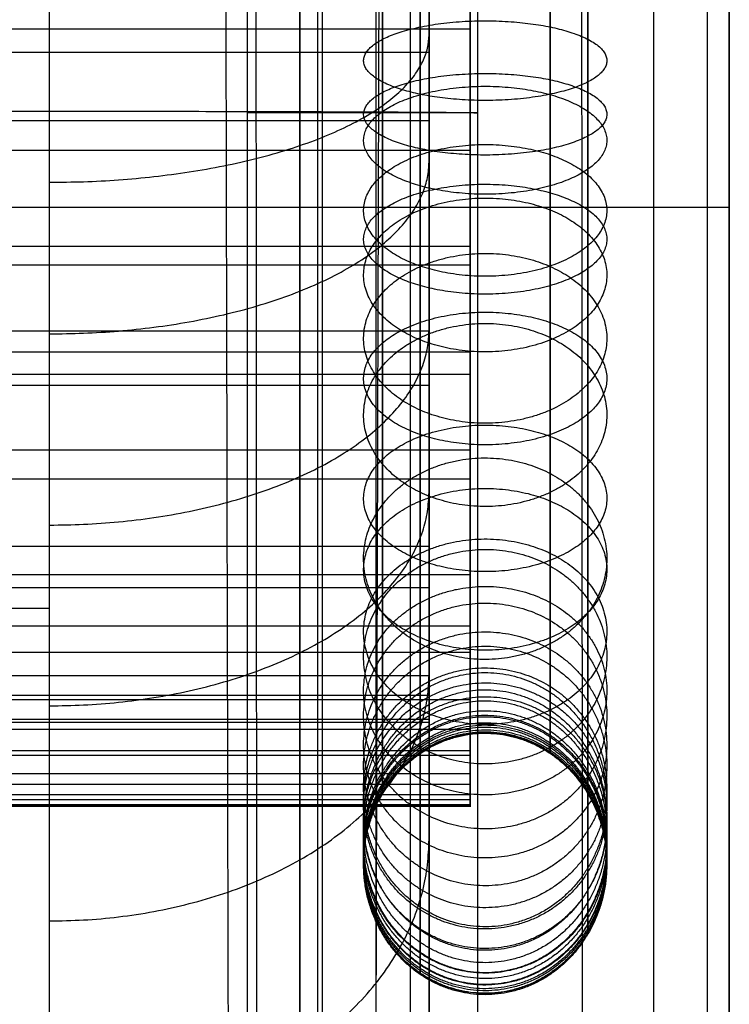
# Model space of a CAD drawing. Header units: millimetres. Extents: x -2235 to -985, y -1831 to -1204.
# Tile 46 of 56: x -1003 to -985, y -1316 to -1290. Entities that reach past the tile are written whole.
import ezdxf

# ---------------------------------------------------------------- set-up
doc = ezdxf.new("R2010")
doc.units = ezdxf.units.MM
for name, color, linetype, true_color in [('Calque 05', 7, 'Continuous', 0xb87b24), ('Calque 06', 7, 'Continuous', 0xffe4b0), ('Calque 07', 7, 'Continuous', 0xfafafa), ('Calque 08', 7, 'Continuous', 0x985001)]:
    doc.layers.add(name, color=color, linetype=linetype, true_color=true_color)

msp = doc.modelspace()

# ---------------------------------------------------------------- linework, layer by layer
at = {"layer": 'Calque 05'}
for p, q in [((-992.595, -1264.352, 1210.686), (-992.595, -1340.275, 1210.686)), ((-992.595, -1290.548, 1385.029), (-2227.844, -1290.548, 1385.029)), ((-991.317, -1292.138, 977.882), (-991.317, -1292.138, 898.123)), ((-992.595, -1292.347, 1284.299), (-2227.844, -1292.347, 1284.299)), ((-992.595, -1297.889, 1380.906), (-2227.844, -1297.889, 1380.906)), ((-992.595, -1299.318, 1289.073), (-2227.844, -1299.318, 1289.073)), ((-992.595, -1303.566, 1375.735), (-2227.844, -1303.566, 1375.735)), ((-992.595, -1304.649, 1295.254), (-2227.844, -1304.649, 1295.254)), ((-992.595, -1306.965, 1369.985), (-2227.844, -1306.965, 1369.985)), ((-992.595, -1307.491, 1299.911), (-2227.844, -1307.491, 1299.911)), ((-992.595, -1308.12, 1354.918), (-2227.844, -1308.12, 1354.918)), ((-992.595, -1308.196, 1312.732), (-2227.844, -1308.196, 1312.732))]:
    msp.add_line(p, q, dxfattribs=at)
for points, knots in [([(-1002.595, -1361.452, 1017.927), (-1002.595, -1357.783, 1092.328), (-1002.595, -1355.995, 1121.531), (-1002.595, -1354.091, 1151.704), (-1002.595, -1352.058, 1183.911), (-1002.595, -1349.893, 1217.223), (-1002.595, -1348.084, 1243.759), (-1002.595, -1346.276, 1270.296), (-1002.595, -1344.825, 1290.055), (-1002.595, -1342.477, 1313.087), (-1002.595, -1340.13, 1336.118), (-1002.595, -1336.885, 1362.42), (-1002.595, -1330.212, 1379.506), (-1002.595, -1323.539, 1396.592), (-1002.595, -1313.437, 1404.461), (-1002.595, -1305.195, 1409.677), (-1002.595, -1296.952, 1414.893), (-1002.595, -1290.568, 1417.457), (-1002.595, -1284.296, 1418.646), (-1002.595, -1278.024, 1419.836), (-1002.595, -1271.865, 1419.652), (-1002.595, -1264.076, 1419.549), (-1002.595, -1256.286, 1419.447), (-1002.595, -1246.866, 1419.426), (-1002.595, -1239.302, 1419.151), (-1002.595, -1231.737, 1418.876), (-1002.595, -1226.029, 1418.348), (-1002.595, -1220.898, 1416.345), (-1002.595, -1215.768, 1414.342), (-1002.595, -1211.216, 1410.865), (-1002.595, -1208.94, 1408.002), (-1002.595, -1206.664, 1405.14), (-1002.595, -1206.664, 1402.893), (-1002.595, -1206.71, 1397.526), (-1002.595, -1206.723, 1396.024), (-1002.595, -1206.74, 1394.278), (-1002.595, -1206.786, 1384.169)], [3.095105, 3.095105, 3.095105, 3.095105, 48.97555, 48.97555, 48.97555, 97.951101, 97.951101, 97.951101, 146.926651, 146.926651, 146.926651, 195.902201, 195.902201, 195.902201, 244.877751, 244.877751, 244.877751, 293.853302, 293.853302, 293.853302, 342.828852, 342.828852, 342.828852, 391.804402, 391.804402, 391.804402, 440.779952, 440.779952, 440.779952, 489.755503, 489.755503, 489.755503, 538.731053, 538.731053, 538.731053, 552.437561, 552.437561, 552.437561, 552.437561]), ([(-992.595, -1352.156, 1003.308), (-992.595, -1351.113, 1024.622), (-992.595, -1348.982, 1067.769), (-992.595, -1345.858, 1124.043), (-992.595, -1342.771, 1172.123), (-992.595, -1340.397, 1209.109), (-992.595, -1338.079, 1243.676), (-992.595, -1336.282, 1269.577), (-992.595, -1334.691, 1289.212), (-992.595, -1333.464, 1302.817), (-992.595, -1332.085, 1316.634), (-992.595, -1330.518, 1330.582), (-992.595, -1328.6, 1344.41), (-992.595, -1326.605, 1355.508), (-992.595, -1324.653, 1363.95), (-992.595, -1323.139, 1369.458), (-992.595, -1321.455, 1374.557), (-992.595, -1319.236, 1380.007), (-992.595, -1316.043, 1385.96), (-992.595, -1311.759, 1391.623), (-992.595, -1307.031, 1396.188), (-992.595, -1302.443, 1399.607), (-992.595, -1297.882, 1402.486), (-992.595, -1293.865, 1404.755), (-992.595, -1290.1, 1406.519), (-992.595, -1286.823, 1407.751), (-992.595, -1283.636, 1408.619), (-992.595, -1279.36, 1409.383), (-992.595, -1274.638, 1409.632), (-992.595, -1269.542, 1409.628), (-992.595, -1265.049, 1409.559), (-992.595, -1260.307, 1409.503), (-992.595, -1253.57, 1409.44), (-992.595, -1246.979, 1409.363), (-992.595, -1240.535, 1409.199), (-992.595, -1236.367, 1409.031), (-992.595, -1232.593, 1408.759), (-992.595, -1229.54, 1408.377), (-992.595, -1227.238, 1407.898), (-992.595, -1225.679, 1407.448), (-992.595, -1224.556, 1407.051), (-992.595, -1223.486, 1406.595), (-992.595, -1222.125, 1405.928), (-992.595, -1220.584, 1405.023), (-992.595, -1218.91, 1403.833), (-992.595, -1217.857, 1402.929), (-992.595, -1217.272, 1402.345), (-992.595, -1217.087, 1402.149), (-992.595, -1216.907, 1401.949), (-992.595, -1216.778, 1401.793), (-992.595, -1216.701, 1401.692), (-992.595, -1216.676, 1401.655), (-992.595, -1216.577, 1401.543), (-992.595, -1216.869, 1401.478), (-992.595, -1216.651, 1401.018), (-992.595, -1216.765, 1400.641), (-992.595, -1216.672, 1400.099), (-992.595, -1216.717, 1399.619), (-992.595, -1216.688, 1398.935), (-992.595, -1216.712, 1398.275), (-992.595, -1216.71, 1397.601), (-992.595, -1216.723, 1396.361), (-992.595, -1216.732, 1394.834), (-992.595, -1216.744, 1393.022), (-992.595, -1216.751, 1391.662), (-992.595, -1216.758, 1390.303), (-992.595, -1216.764, 1388.944), (-992.595, -1216.771, 1387.584), (-992.595, -1216.776, 1386.431), (-992.595, -1216.78, 1385.731), (-992.595, -1216.781, 1385.484)], [1.55793, 1.55793, 1.55793, 1.55793, 65.578378, 131.156756, 170.636368, 210.115981, 242.343054, 274.570126, 288.00486, 301.439594, 315.55105, 329.662505, 343.544123, 357.425742, 363.479794, 369.533845, 374.557936, 379.582027, 387.177371, 394.772715, 400.808875, 406.845035, 411.914715, 416.984395, 420.68078, 424.377166, 427.478486, 430.579807, 437.393189, 441.633605, 445.874022, 450.869508, 455.864995, 466.083635, 470.643146, 475.202656, 478.598067, 481.993477, 484.426993, 485.643751, 486.860509, 487.997049, 489.13359, 491.406671, 493.349897, 495.293123, 495.561969, 495.830814, 496.09966, 496.368505, 496.440856, 496.477031, 496.513206, 496.794782, 497.106553, 497.608848, 498.111143, 498.613438, 499.115733, 500.120323, 500.622618, 501.124914, 503.843599, 505.202941, 506.562283, 507.921626, 509.280968, 510.640311, 511.999653, 512.740839, 512.740839, 512.740839, 512.740839]), ([(-992.595, -1216.781, 1385.484), (-992.595, -1232.648, 1387.1), (-992.595, -1278.615, 1388.177), (-992.595, -1283.966, 1387.56), (-992.595, -1290.258, 1385.39), (-992.595, -1298.286, 1381.051), (-992.595, -1303.927, 1375.844), (-992.595, -1307.399, 1369.985), (-992.595, -1308.267, 1364.127), (-992.595, -1308.252, 1303.016), (-992.595, -1307.9, 1300.204), (-992.595, -1305.088, 1295.634), (-992.595, -1299.64, 1288.78), (-992.595, -1292.259, 1283.684), (-992.595, -1285.405, 1282.278), (-992.595, -1268.884, 1282.102), (-992.595, -1266.424, 1282.102), (-992.595, -1263.963, 1281.047), (-992.595, -1263.288, 1277.161), (-992.595, -1264.561, 1217.144), (-992.595, -1265.834, 1001.931)], [-943.795666, -943.795666, -943.795666, -943.795666, -899.07462, -846.187878, -793.301135, -740.414393, -687.527651, -634.640908, -581.754166, -528.867424, -475.980681, -423.093939, -370.207197, -317.320454, -264.433712, -211.546969, -158.660227, -105.773485, -52.886742, -6.110881, -6.110881, -6.110881, -6.110881]), ([(-993.861, -1267.277, 1001.458), (-993.877, -1273.153, 1001.458), (-993.893, -1279.029, 1001.458), (-993.909, -1284.905, 1001.458), (-993.944, -1297.561, 1001.458), (-993.98, -1310.218, 1001.458), (-994.016, -1322.874, 1001.458), (-994.044, -1332.564, 1001.458), (-994.071, -1342.255, 1001.458), (-994.099, -1351.945, 1001.458)], [68.502992, 68.502992, 68.502992, 68.502992, 86.130901, 86.130901, 86.130901, 124.100536, 124.100536, 124.100536, 153.171399, 153.171399, 153.171399, 153.171399]), ([(-997.419, -1542.837, 891.029), (-997.417, -1531.536, 891.029), (-997.415, -1520.235, 891.029), (-997.414, -1508.935, 891.029), (-997.407, -1467.477, 891.029), (-997.4, -1426.019, 891.029), (-997.393, -1384.56, 891.029), (-997.39, -1363.826, 891.029), (-997.387, -1343.092, 891.029), (-997.383, -1322.357, 891.029), (-997.381, -1312.284, 891.029), (-997.38, -1302.211, 891.029), (-997.378, -1292.138, 891.029), (-997.377, -1287.387, 891.029), (-997.377, -1282.636, 891.029), (-997.376, -1277.884, 891.029)], [-221.547491, -221.547491, -221.547491, -221.547491, -194.990008, -194.990008, -194.990008, -97.559103, -97.559103, -97.559103, -48.831036, -48.831036, -48.831036, -25.158368, -25.158368, -25.158368, -13.992431, -13.992431, -13.992431, -13.992431]), ([(-993.092, -1277.884, 893.106), (-993.092, -1282.636, 893.106), (-993.092, -1287.387, 893.106), (-993.092, -1292.138, 893.107), (-993.093, -1302.211, 893.107), (-993.093, -1312.284, 893.108), (-993.094, -1322.357, 893.108), (-993.095, -1343.092, 893.109), (-993.096, -1363.826, 893.111), (-993.097, -1384.56, 893.112), (-993.098, -1426.019, 893.114), (-993.101, -1467.477, 893.116), (-993.103, -1508.935, 893.119), (-993.103, -1520.235, 893.119), (-993.104, -1531.536, 893.12), (-993.104, -1542.837, 893.121)], [13.992431, 13.992431, 13.992431, 13.992431, 25.158368, 25.158368, 25.158368, 48.831036, 48.831036, 48.831036, 97.559103, 97.559103, 97.559103, 194.990008, 194.990008, 194.990008, 221.547519, 221.547519, 221.547519, 221.547519]), ([(-991.317, -1277.884, 898.12), (-991.317, -1282.636, 898.121), (-991.317, -1287.387, 898.122), (-991.317, -1292.138, 898.123), (-991.317, -1302.211, 898.125), (-991.317, -1312.284, 898.127), (-991.317, -1322.357, 898.129), (-991.317, -1343.092, 898.133), (-991.317, -1363.826, 898.137), (-991.317, -1384.56, 898.141), (-991.317, -1426.019, 898.149), (-991.317, -1467.477, 898.157), (-991.317, -1508.935, 898.165), (-991.317, -1520.235, 898.167), (-991.317, -1531.536, 898.169), (-991.317, -1542.837, 898.171)], [13.992431, 13.992431, 13.992431, 13.992431, 25.158368, 25.158368, 25.158368, 48.831036, 48.831036, 48.831036, 97.559103, 97.559103, 97.559103, 194.990008, 194.990008, 194.990008, 221.547532, 221.547532, 221.547532, 221.547532]), ([(-991.317, -1277.884, 977.852), (-991.317, -1282.635, 977.863), (-991.317, -1287.387, 977.873), (-991.317, -1292.138, 977.882), (-991.317, -1302.211, 977.901), (-991.317, -1312.284, 977.917), (-991.317, -1322.357, 977.932), (-991.317, -1343.092, 977.963), (-991.317, -1363.826, 977.995), (-991.317, -1384.56, 978.025), (-991.317, -1405.29, 978.055), (-991.317, -1446.749, 978.102), (-991.317, -1488.207, 978.145), (-991.317, -1508.935, 978.145), (-991.317, -1520.235, 978.145), (-991.317, -1531.536, 978.138), (-991.317, -1542.837, 978.129)], [13.978581, 13.978581, 13.978581, 13.978581, 25.144572, 25.144572, 25.144572, 48.817195, 48.817195, 48.817195, 97.545668, 97.545668, 97.545668, 146.262487, 194.976432, 194.976432, 194.976432, 221.534044, 221.534044, 221.534044, 221.534044])]:
    msp.add_open_spline(points, degree=3, knots=knots, dxfattribs=at)
for points, weights, knots in [([(-995.524, -1358.963, 1008.885), (-995.524, -1358.003, 1028.463), (-995.524, -1355.947, 1069.869), (-995.524, -1352.916, 1124.472), (-995.524, -1349.827, 1172.579), (-995.524, -1347.452, 1209.57), (-995.524, -1345.133, 1244.153), (-995.524, -1343.334, 1270.09), (-995.524, -1341.736, 1289.814), (-995.524, -1340.503, 1303.488), (-995.524, -1339.117, 1317.368), (-995.524, -1337.536, 1331.446), (-995.524, -1335.588, 1345.5), (-995.524, -1333.543, 1356.886), (-995.524, -1331.513, 1365.671), (-995.524, -1329.916, 1371.481), (-995.524, -1328.106, 1376.973), (-995.524, -1325.642, 1383.029), (-995.524, -1322.039, 1389.76), (-995.524, -1317.085, 1396.318), (-995.524, -1311.605, 1401.606), (-995.524, -1306.394, 1405.478), (-995.524, -1301.535, 1408.541), (-995.524, -1297.144, 1411.027), (-995.524, -1292.872, 1413.031), (-995.524, -1289.024, 1414.481), (-995.524, -1285.19, 1415.528), (-995.524, -1280.059, 1416.439), (-995.524, -1274.766, 1416.703), (-995.524, -1269.462, 1416.7), (-995.524, -1264.936, 1416.628), (-995.524, -1260.245, 1416.574), (-995.524, -1253.494, 1416.511), (-995.524, -1246.869, 1416.433), (-995.524, -1240.311, 1416.267), (-995.524, -1236.009, 1416.094), (-995.524, -1231.932, 1415.802), (-995.524, -1228.441, 1415.369), (-995.524, -1225.582, 1414.78), (-995.524, -1223.529, 1414.189), (-995.524, -1221.991, 1413.646), (-995.524, -1220.53, 1413.024), (-995.524, -1218.741, 1412.144), (-995.524, -1216.741, 1410.97), (-995.524, -1214.568, 1409.425), (-995.524, -1213.116, 1408.189), (-995.524, -1212.207, 1407.282), (-995.524, -1211.89, 1406.947), (-995.524, -1211.561, 1406.58), (-995.524, -1211.272, 1406.235), (-995.524, -1211.033, 1405.929), (-995.524, -1210.924, 1405.748), (-995.524, -1210.308, 1405.185), (-995.524, -1209.249, 1399.833), (-995.524, -1209.928, 1402.588), (-995.524, -1209.447, 1399.886), (-995.524, -1209.742, 1400.698), (-995.524, -1209.565, 1399.336), (-995.524, -1209.674, 1399.117), (-995.524, -1209.61, 1398.109), (-995.524, -1209.643, 1397.558), (-995.524, -1209.646, 1396.287), (-995.524, -1209.663, 1394.804), (-995.524, -1209.67, 1392.975), (-995.524, -1209.68, 1391.63), (-995.524, -1209.685, 1390.265), (-995.524, -1209.693, 1388.911), (-995.524, -1209.699, 1387.551), (-995.524, -1209.706, 1386.125), (-995.524, -1209.71, 1385.152), (-995.524, -1209.712, 1384.632)], [0.853553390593, 0.853553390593, 0.853553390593, 0.853553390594, 0.853553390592, 0.853553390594, 0.853553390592, 0.853553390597, 0.853553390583, 0.853553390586, 0.853553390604, 0.853553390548, 0.853553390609, 0.853553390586, 0.853553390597, 0.853553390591, 0.853553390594, 0.853553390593, 0.853553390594, 0.853553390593, 0.853553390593, 0.853553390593, 0.853553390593, 0.853553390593, 0.853553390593, 0.853553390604, 0.853553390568, 0.853553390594, 0.853553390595, 0.853553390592, 0.853553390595, 0.853553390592, 0.853553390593, 0.853553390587, 0.853553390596, 0.853553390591, 0.853553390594, 0.853553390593, 0.853553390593, 0.853553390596, 0.853553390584, 0.853553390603, 0.853553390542, 0.853553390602, 0.85355339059, 0.853553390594, 0.853553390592, 0.853553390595, 0.853553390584, 0.853553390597, 0.853553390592, 0.853553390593, 0.853553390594, 0.853553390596, 0.853553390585, 0.853553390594, 0.853553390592, 0.853553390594, 0.853553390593, 0.853553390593, 0.853553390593, 0.853553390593, 0.853553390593, 0.853553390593, 0.853553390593, 0.853553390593, 0.853553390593, 0.853553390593, 0.853553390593, 0.853553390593, 0.853553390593], [6.795382, 6.795382, 6.795382, 6.795382, 65.578378, 131.156756, 170.636368, 210.115981, 242.343054, 274.570126, 288.00486, 301.439594, 315.55105, 329.662505, 343.544123, 357.425742, 363.479794, 369.533845, 374.557936, 379.582027, 387.177371, 394.772715, 400.808875, 406.845035, 411.914715, 416.984395, 420.68078, 424.377166, 427.478486, 430.579807, 437.393189, 441.633605, 445.874022, 450.869508, 455.864995, 466.083635, 470.643146, 475.202656, 478.598067, 481.993477, 484.426993, 485.643751, 486.860509, 487.997049, 489.13359, 491.406671, 493.349897, 495.293123, 495.561969, 495.830814, 496.09966, 496.368505, 496.440856, 496.477031, 496.513206, 496.794782, 497.106553, 497.608848, 498.111143, 498.613438, 499.115733, 500.120323, 500.622618, 501.124914, 503.843599, 505.202941, 506.562283, 507.921626, 509.280968, 510.640311, 511.999653, 513.560856, 513.560856, 513.560856, 513.560856]), ([(-997.162, -1280.096, 994.395), (-997.159, -1284.097, 994.401), (-997.157, -1288.099, 994.407), (-997.155, -1292.1, 994.412), (-997.149, -1302.176, 994.424), (-997.143, -1312.252, 994.434), (-997.138, -1322.327, 994.443), (-997.128, -1343.056, 994.462), (-997.119, -1363.791, 994.483), (-997.11, -1384.533, 994.503), (-997.102, -1405.261, 994.523), (-997.085, -1446.715, 994.55), (-997.077, -1488.19, 994.583), (-997.077, -1508.935, 994.584), (-997.077, -1520.239, 994.583), (-997.078, -1531.539, 994.578), (-997.08, -1542.837, 994.571)], [0.8538850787, 0.85394603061, 0.854005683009, 0.854063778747, 0.854210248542, 0.85434626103, 0.854472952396, 0.854733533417, 0.854961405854, 0.855174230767, 0.855386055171, 0.855790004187, 0.856004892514, 0.856004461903, 0.856004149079, 0.855971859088, 0.85591737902], [15.74508, 15.74508, 15.74508, 15.74508, 25.144572, 25.144572, 25.144572, 48.817195, 48.817195, 48.817195, 97.545668, 97.545668, 97.545668, 146.262487, 194.976432, 194.976432, 194.976432, 221.521035, 221.521035, 221.521035, 221.521035])]:
    msp.add_rational_spline(points, weights, degree=3, knots=knots, dxfattribs=at)
for points, degree in [([(-992.595, -1265.834, 1001.931), (-992.595, -1292.728, 1002.017), (-992.595, -1319.623, 1002.102), (-992.595, -1346.518, 1002.188)], 3), ([(-1002.595, -1305.195, 1409.677), (-1610.219, -1305.195, 1409.677), (-2217.844, -1305.195, 1409.677)], 2)]:
    msp.add_open_spline(points, degree=degree, dxfattribs=at)
for points, weights in [([(-1002.595, -1293.966, 1415.688), (-992.595, -1293.966, 1415.688), (-992.595, -1290.08, 1406.474)], [1, 0.707106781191, 1]), ([(-1011.259, -1292.085, 1001.292), (-991.317, -1292.085, 1001.225), (-991.317, -1292.138, 977.882)], [1, 0.708127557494, 1]), ([(-991.317, -1292.138, 898.123), (-991.317, -1292.138, 891.029), (-997.378, -1292.138, 891.029)], [1, 0.707106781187, 1]), ([(-1002.595, -1297.96, 1413.83), (-992.595, -1297.96, 1413.83), (-992.595, -1293.431, 1404.914)], [1, 0.707106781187, 1]), ([(-1002.595, -1302.997, 1411.029), (-992.595, -1302.997, 1411.029), (-992.595, -1297.86, 1402.45)], [1, 0.707106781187, 1]), ([(-1002.595, -1307.759, 1407.999), (-992.595, -1307.759, 1407.999), (-992.595, -1302.136, 1399.729)], [1, 0.707106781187, 1]), ([(-1002.595, -1313.426, 1403.708), (-992.595, -1313.426, 1403.708), (-992.595, -1306.948, 1396.089)], [1, 0.707106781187, 1]), ([(-1002.595, -1318.704, 1398.593), (-992.595, -1318.704, 1398.593), (-992.595, -1311.28, 1391.892)], [1, 0.707106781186, 1])]:
    msp.add_rational_spline(points, weights, degree=2, dxfattribs=at)
at = {"layer": 'Calque 06'}
for p, q in [((-986.683, -1223.062, 906.934), (-986.683, -1409.06, 906.934)), ((-996, -1227.21, 904.978), (-996, -1409.06, 904.978)), ((-996, -1520.06, 887.375), (-996, -1227.21, 887.375)), ((-996, -1227.21, 897.154), (-996, -1520.06, 897.154)), ((-994, -1227.21, 906.934), (-994, -1409.06, 906.934))]:
    msp.add_line(p, q, dxfattribs=at)
for points in [[(-985.268, -1223.062, 906.361), (-985.268, -1316.061, 906.361), (-985.268, -1409.06, 906.361)], [(-984.683, -1223.062, 904.978), (-984.683, -1316.061, 904.978), (-984.683, -1409.06, 904.978)], [(-995.414, -1227.21, 906.361), (-995.414, -1318.135, 906.361), (-995.414, -1409.06, 906.361)], [(-1070.24, -1294.618, 867.815), (-1034.085, -1294.618, 867.815), (-997.93, -1294.618, 867.815)]]:
    msp.add_open_spline(points, degree=2, dxfattribs=at)
for points, knots in [([(-984.683, -1409.06, 880.524), (-984.683, -1370.913, 880.606), (-984.683, -1332.766, 880.688), (-984.683, -1294.618, 880.771), (-984.683, -1287.498, 880.788), (-984.683, -1276.538, 878.811), (-984.683, -1263.238, 872.301), (-984.683, -1251.263, 863.198), (-984.683, -1240.221, 848.077), (-984.683, -1236.643, 833.737), (-984.683, -1236.284, 826.499), (-984.683, -1234.757, 796.262), (-984.683, -1233.229, 766.026), (-984.683, -1231.701, 735.789), (-984.683, -1228.827, 678.901), (-984.683, -1225.953, 622.013), (-984.683, -1223.078, 565.125)], [469.724503, 469.724503, 469.724503, 469.724503, 584.167226, 584.167226, 584.167226, 605.525993, 617.047858, 628.569722, 650.799805, 673.029888, 673.029888, 673.029888, 765.896546, 765.896546, 765.896546, 940.617742, 940.617742, 940.617742, 940.617742]), ([(-998.721, -1237.084, 565.125), (-1002.916, -1241.278, 652.044), (-1007.111, -1245.473, 738.962), (-1011.306, -1249.668, 825.881), (-1011.366, -1249.714, 826.824), (-1011.521, -1249.832, 828.28), (-1011.909, -1250.128, 830.51), (-1012.576, -1250.637, 833.349), (-1013.881, -1251.633, 837.09), (-1015.635, -1252.97, 840.583), (-1017.262, -1254.211, 843.216), (-1018.597, -1255.229, 845.124), (-1020.05, -1256.338, 846.974), (-1022.11, -1257.909, 849.328), (-1024.866, -1260.01, 852.03), (-1027.868, -1262.3, 854.479), (-1030.527, -1264.328, 856.378), (-1033.609, -1266.679, 858.368), (-1037.786, -1269.865, 860.654), (-1042.963, -1273.814, 862.912), (-1048.242, -1277.84, 864.715), (-1053.628, -1281.948, 866.105), (-1059.138, -1286.15, 867.098), (-1064.701, -1290.393, 867.687), (-1068.41, -1293.222, 867.815), (-1070.24, -1294.618, 867.815)], [0.493229, 0.493229, 0.493229, 0.493229, 267.715977, 267.715977, 267.715977, 271.517368, 273.60172, 276.830721, 283.274711, 289.595177, 292.693042, 295.910038, 299.130077, 302.352206, 308.790749, 315.073599, 318.436248, 322.414112, 330.397695, 338.383154, 346.160587, 353.921909, 361.892058, 369.863932, 377.628035, 377.628035, 377.628035, 377.628035]), ([(-997.677, -1409.06, 867.815), (-997.761, -1370.913, 867.815), (-997.846, -1332.766, 867.815), (-997.93, -1294.618, 867.815), (-997.942, -1289.117, 867.819), (-997.961, -1280.656, 866.278), (-997.986, -1270.397, 861.235), (-998.012, -1261.169, 854.195), (-998.043, -1252.673, 842.517), (-998.069, -1249.935, 831.459), (-998.081, -1249.668, 825.881), (-998.15, -1248.209, 795.641), (-998.218, -1246.749, 765.402), (-998.286, -1245.29, 735.162), (-998.415, -1242.554, 678.483), (-998.543, -1239.819, 621.804), (-998.671, -1237.084, 565.125)], [469.724503, 469.724503, 469.724503, 469.724503, 584.167226, 584.167226, 584.167226, 605.525993, 617.047858, 628.569722, 650.799805, 673.029888, 673.029888, 673.029888, 765.896546, 765.896546, 765.896546, 939.957448, 939.957448, 939.957448, 939.957448])]:
    msp.add_open_spline(points, degree=3, knots=knots, dxfattribs=at)
msp.add_rational_spline([(-988.489, -1409.06, 871.537), (-988.513, -1370.913, 871.562), (-988.538, -1332.766, 871.586), (-988.563, -1294.618, 871.61), (-988.566, -1288.643, 871.618), (-988.572, -1279.45, 869.949), (-988.579, -1268.3, 864.476), (-988.587, -1258.268, 856.832), (-988.596, -1249.026, 844.145), (-988.603, -1246.041, 832.126), (-988.607, -1245.748, 826.062), (-988.627, -1244.269, 795.823), (-988.647, -1242.789, 765.584), (-988.667, -1241.31, 735.345), (-988.705, -1238.534, 678.605), (-988.742, -1235.758, 621.865), (-988.78, -1232.982, 565.125)], [0.853553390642, 0.853553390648, 0.853553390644, 0.853553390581, 0.853553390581, 0.853553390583, 0.853553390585, 0.853553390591, 0.853553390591, 0.853553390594, 0.853553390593, 0.853553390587, 0.853553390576, 0.853553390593, 0.853553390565, 0.853553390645, 0.853553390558], degree=3, knots=[469.724503, 469.724503, 469.724503, 469.724503, 584.167226, 584.167226, 584.167226, 605.525993, 617.047858, 628.569722, 650.799805, 673.029888, 673.029888, 673.029888, 765.896546, 765.896546, 765.896546, 940.150829, 940.150829, 940.150829, 940.150829], dxfattribs=at)
msp.add_rational_spline([(-997.93, -1294.618, 867.815), (-984.683, -1294.618, 867.815), (-984.683, -1294.618, 880.771)], [1, 0.707106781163, 1], degree=2, dxfattribs=at)
at = {"layer": 'Calque 07'}
for points, knots in [([(-991.514, -1268.564, 1280.828), (-991.514, -1269.715, 1280.93), (-991.514, -1270.871, 1280.972), (-991.514, -1273.18, 1281.047), (-991.514, -1274.336, 1281.07), (-991.514, -1277.802, 1281.136), (-991.514, -1280.114, 1281.146), (-991.514, -1283.578, 1281.277), (-991.514, -1284.733, 1281.34), (-991.514, -1287.034, 1281.559), (-991.514, -1288.181, 1281.711), (-991.514, -1291.568, 1282.458), (-991.514, -1293.733, 1283.37), (-991.515, -1296.626, 1285.282), (-991.515, -1297.548, 1285.982), (-991.515, -1299.329, 1287.454), (-991.515, -1300.189, 1288.227), (-991.515, -1302.681, 1290.638), (-991.515, -1304.255, 1292.337), (-991.515, -1306.369, 1295.087), (-991.515, -1307.026, 1296.04), (-991.515, -1307.888, 1297.545), (-991.515, -1308.154, 1298.058), (-991.515, -1308.61, 1299.121), (-991.515, -1308.798, 1299.668), (-991.515, -1309.25, 1301.342), (-991.515, -1309.422, 1302.489), (-991.515, -1309.681, 1304.786), (-991.515, -1309.765, 1305.938), (-991.515, -1309.969, 1309.4), (-991.515, -1310.041, 1311.709), (-991.515, -1310.162, 1316.331), (-991.515, -1310.205, 1318.641), (-991.515, -1310.31, 1325.575), (-991.515, -1310.35, 1330.197), (-991.515, -1310.402, 1339.442), (-991.515, -1310.417, 1344.065), (-991.515, -1310.414, 1350.998), (-991.515, -1310.405, 1353.31), (-991.515, -1310.325, 1357.931), (-991.515, -1310.264, 1360.244), (-991.515, -1309.935, 1364.853), (-991.515, -1309.66, 1367.159), (-991.515, -1308.478, 1371.63), (-991.515, -1307.556, 1373.775), (-991.515, -1305.754, 1376.737), (-991.515, -1305.077, 1377.678), (-991.515, -1303.539, 1379.406), (-991.515, -1302.682, 1380.186), (-991.515, -1300.888, 1381.643), (-991.515, -1299.966, 1382.341), (-991.515, -1298.089, 1383.689), (-991.515, -1297.132, 1384.338), (-991.515, -1295.171, 1385.561), (-991.515, -1294.166, 1386.134), (-991.515, -1292.089, 1387.15), (-991.515, -1291.022, 1387.597), (-991.515, -1288.849, 1388.386), (-991.515, -1287.749, 1388.743), (-991.515, -1286.081, 1389.213), (-991.515, -1285.519, 1389.349), (-991.515, -1284.385, 1389.573), (-991.515, -1283.813, 1389.659), (-991.515, -1282.09, 1389.856), (-991.515, -1280.937, 1389.924), (-991.515, -1278.626, 1390.015), (-991.515, -1277.471, 1390.038), (-991.515, -1274.005, 1390.086), (-991.515, -1271.693, 1390.094), (-991.515, -1260.137, 1390.107), (-991.515, -1250.892, 1390.074), (-991.515, -1237.025, 1389.972), (-991.515, -1232.402, 1389.933), (-991.515, -1223.158, 1389.792), (-991.515, -1218.536, 1389.703), (-991.515, -1213.918, 1389.48)], [0, 0, 0, 0, 3.46693, 3.46693, 6.93386, 6.93386, 13.86772, 13.86772, 17.334649, 17.334649, 20.801579, 20.801579, 27.735439, 27.735439, 31.202369, 31.202369, 34.669299, 34.669299, 41.603159, 41.603159, 45.070089, 45.070089, 46.803553, 46.803553, 48.537018, 48.537018, 52.003948, 52.003948, 55.470878, 55.470878, 62.404738, 62.404738, 69.338598, 69.338598, 83.206317, 83.206317, 97.074037, 97.074037, 104.007897, 104.007897, 110.941756, 110.941756, 117.875616, 117.875616, 124.809476, 124.809476, 128.276406, 128.276406, 131.743336, 131.743336, 135.210266, 135.210266, 138.677196, 138.677196, 142.144125, 142.144125, 145.611055, 145.611055, 149.077985, 149.077985, 150.81145, 150.81145, 152.544915, 152.544915, 156.011845, 156.011845, 159.478775, 159.478775, 166.412635, 166.412635, 194.148074, 194.148074, 208.015793, 208.015793, 221.883513, 221.883513, 221.883513, 221.883513]), ([(-991.515, -1214.075, 1344.436), (-991.515, -1216.176, 1344.31), (-991.514, -1224.647, 1343.823), (-991.514, -1239.623, 1343.635), (-991.515, -1258.984, 1343.59), (-991.515, -1278.378, 1344.335), (-991.514, -1295.526, 1345.223), (-991.515, -1306.204, 1346.485), (-991.515, -1310.416, 1347.021)], [1260.845491, 1260.845491, 1260.845491, 1260.845491, 1267.059534, 1286.505236, 1305.950939, 1325.396641, 1344.842344, 1357.489351, 1357.489351, 1357.489351, 1357.489351]), ([(-991.515, -1214.268, 1281.166), (-991.515, -1216.968, 1281.139), (-991.515, -1225.949, 1281.149), (-991.515, -1241.379, 1281.714), (-991.514, -1260.686, 1282.258), (-991.514, -1278.273, 1282.908), (-991.514, -1289.43, 1283.471), (-991.514, -1294.124, 1283.733)], [1259.154245, 1259.154245, 1259.154245, 1259.154245, 1267.059534, 1286.505236, 1305.950939, 1325.396641, 1339.489186, 1339.489186, 1339.489186, 1339.489186]), ([(-991.515, -1296.717, 1384.591), (-991.514, -1297.092, 1370.916), (-991.514, -1297.952, 1339.628), (-991.514, -1298.846, 1307.152), (-991.515, -1299.381, 1287.521)], [-1351.437537, -1351.437537, -1351.437537, -1351.437537, -1319.443472, -1271.751154, -1271.751154, -1271.751154, -1271.751154])]:
    msp.add_open_spline(points, degree=3, knots=knots, dxfattribs=at)
for points in [[(-991.515, -1289.935, 1387.991), (-1609.682, -1289.936, 1387.991), (-2227.849, -1289.936, 1387.991)], [(-991.515, -1293.128, 1386.642), (-1609.682, -1293.128, 1386.642), (-2227.849, -1293.128, 1386.642)], [(-991.515, -1295.661, 1284.645), (-1609.682, -1295.661, 1284.645), (-2227.849, -1295.661, 1284.645)], [(-991.515, -1296.151, 1384.95), (-1609.682, -1296.151, 1384.95), (-2227.849, -1296.152, 1384.949)], [(-991.515, -1298.438, 1286.718), (-1609.682, -1298.438, 1286.718), (-2227.849, -1298.438, 1286.718)], [(-991.515, -1299.028, 1383.015), (-1609.682, -1299.028, 1383.015), (-2227.849, -1299.028, 1383.015)], [(-991.515, -1301.02, 1289.031), (-1609.682, -1301.02, 1289.031), (-2227.849, -1301.02, 1289.031)], [(-991.515, -1301.785, 1380.915), (-1609.682, -1301.785, 1380.915), (-2227.849, -1301.785, 1380.914)], [(-991.515, -1304.308, 1378.542), (-1609.682, -1304.308, 1378.542), (-2227.849, -1304.308, 1378.542)], [(-991.515, -1305.664, 1294.17), (-1609.682, -1305.664, 1294.17), (-2227.849, -1305.664, 1294.17)], [(-991.515, -1306.355, 1375.75), (-1609.682, -1306.355, 1375.75), (-2227.849, -1306.355, 1375.749)], [(-991.515, -1307.601, 1297.043), (-1609.682, -1307.601, 1297.043), (-2227.849, -1307.601, 1297.043)], [(-991.515, -1308.382, 1298.589), (-1609.682, -1308.382, 1298.589), (-2227.849, -1308.382, 1298.589)], [(-991.515, -1308.949, 1300.226), (-1609.682, -1308.949, 1300.226), (-2227.849, -1308.949, 1300.226)], [(-991.515, -1309.069, 1369.395), (-1609.682, -1309.069, 1369.394), (-2227.849, -1309.069, 1369.394)], [(-991.515, -1309.551, 1303.637), (-1609.682, -1309.551, 1303.637), (-2227.849, -1309.551, 1303.637)], [(-991.515, -1309.833, 1307.092), (-1609.682, -1309.833, 1307.092), (-2227.849, -1309.833, 1307.092)], [(-991.515, -1310.1, 1362.549), (-1609.682, -1310.1, 1362.548), (-2227.849, -1310.1, 1362.548)], [(-991.515, -1310.102, 1314.02), (-1609.682, -1310.102, 1314.02), (-2227.849, -1310.102, 1314.02)], [(-991.515, -1310.24, 1320.952), (-1609.682, -1310.24, 1320.952), (-2227.849, -1310.24, 1320.952)], [(-991.515, -1310.365, 1355.621), (-1609.682, -1310.365, 1355.621), (-2227.849, -1310.365, 1355.621)], [(-991.515, -1310.376, 1334.82), (-1609.682, -1310.376, 1334.819), (-2227.849, -1310.376, 1334.819)], [(-991.515, -1310.415, 1348.687), (-1609.682, -1310.415, 1348.687), (-2227.849, -1310.415, 1348.687)]]:
    msp.add_open_spline(points, degree=2, dxfattribs=at)
at = {"layer": 'Calque 08'}
for points, knots in [([(-989.399, -1287.984, 1288.139), (-989.399, -1288.644, 1288.225), (-989.399, -1289.895, 1288.431), (-989.399, -1291.067, 1288.754), (-989.399, -1291.658, 1288.954)], [0, 0, 0, 0, 2.050331, 4.101045, 4.101045, 4.101045, 4.101045]), ([(-989.399, -1300.662, 1379.776), (-989.399, -1299.684, 1380.5), (-989.399, -1297.564, 1381.971), (-989.399, -1294.431, 1383.863), (-989.399, -1291.323, 1385.278), (-989.399, -1289.186, 1385.985), (-989.399, -1288.089, 1386.313)], [0, 0, 0, 0, 3.638049, 7.65888, 11.053381, 14.416957, 14.416957, 14.416957, 14.416957]), ([(-993.821, -1288.21, 1287.156), (-993.821, -1288.894, 1287.247), (-993.821, -1290.216, 1287.468), (-993.821, -1291.472, 1287.822), (-993.821, -1292.098, 1288.037)], [0, 0, 0, 0, 2.050331, 4.101045, 4.101045, 4.101045, 4.101045]), ([(-993.821, -1301.259, 1380.61), (-993.821, -1300.263, 1381.346), (-993.821, -1298.108, 1382.838), (-993.821, -1294.896, 1384.772), (-993.821, -1291.648, 1386.239), (-993.821, -1289.454, 1386.959), (-993.821, -1288.338, 1387.291)], [0, 0, 0, 0, 3.638049, 7.65888, 11.053381, 14.416957, 14.416957, 14.416957, 14.416957]), ([(-988.408, -1303.327, 1383.499), (-988.408, -1302.266, 1384.275), (-988.408, -1299.988, 1385.84), (-988.409, -1296.507, 1387.918), (-988.409, -1292.773, 1389.567), (-988.409, -1290.382, 1390.332), (-988.409, -1289.198, 1390.68)], [0, 0, 0, 0, 3.638049, 7.65888, 11.053381, 14.416957, 14.416957, 14.416957, 14.416957]), ([(-988.408, -1288.994, 1283.751), (-988.408, -1289.762, 1283.859), (-988.408, -1291.327, 1284.136), (-988.408, -1292.874, 1284.595), (-988.408, -1293.621, 1284.862)], [0, 0, 0, 0, 2.050331, 4.101045, 4.101045, 4.101045, 4.101045]), ([(-992.83, -1303.924, 1384.333), (-992.83, -1302.844, 1385.121), (-992.83, -1300.531, 1386.707), (-992.831, -1296.972, 1388.827), (-992.831, -1293.098, 1390.528), (-992.831, -1290.65, 1391.306), (-992.831, -1289.447, 1391.658)], [0, 0, 0, 0, 3.638049, 7.65888, 11.053381, 14.416957, 14.416957, 14.416957, 14.416957]), ([(-992.83, -1289.221, 1282.767), (-992.83, -1290.013, 1282.88), (-992.83, -1291.648, 1283.174), (-992.83, -1293.279, 1283.663), (-992.83, -1294.06, 1283.945)], [0, 0, 0, 0, 2.050331, 4.101045, 4.101045, 4.101045, 4.101045]), ([(-989.399, -1291.658, 1288.954), (-989.399, -1292.205, 1289.139), (-989.399, -1293.239, 1289.541), (-989.399, -1294.714, 1290.296), (-989.399, -1296.326, 1291.329), (-989.399, -1298.71, 1293.107), (-989.399, -1301.393, 1295.506), (-989.399, -1303.866, 1298.099), (-989.399, -1305.536, 1300.151), (-989.399, -1306.707, 1301.904), (-989.399, -1307.451, 1303.401), (-989.399, -1307.895, 1305.104), (-989.399, -1308.085, 1306.42), (-989.399, -1308.162, 1307.089)], [0, 0, 0, 0, 1.877004, 3.696564, 5.583139, 7.986228, 12.840612, 16.467878, 18.8947, 21.253606, 23.365264, 25.497235, 27.623364, 27.623364, 27.623364, 27.623364]), ([(-993.821, -1292.098, 1288.037), (-993.821, -1292.675, 1288.235), (-993.821, -1293.776, 1288.669), (-993.821, -1295.348, 1289.485), (-993.821, -1297.027, 1290.569), (-993.821, -1299.474, 1292.403), (-993.821, -1302.209, 1294.856), (-993.821, -1304.73, 1297.506), (-993.821, -1306.454, 1299.637), (-993.821, -1307.676, 1301.471), (-993.821, -1308.495, 1303.164), (-993.821, -1308.96, 1305.011), (-993.821, -1309.151, 1306.368), (-993.821, -1309.229, 1307.053)], [0, 0, 0, 0, 1.877004, 3.696564, 5.583139, 7.986228, 12.840612, 16.467878, 18.8947, 21.253606, 23.365264, 25.497235, 27.623364, 27.623364, 27.623364, 27.623364]), ([(-988.408, -1293.621, 1284.862), (-988.408, -1294.301, 1285.104), (-988.408, -1295.633, 1285.648), (-988.408, -1297.541, 1286.673), (-988.408, -1299.455, 1287.938), (-988.408, -1302.123, 1289.966), (-988.408, -1305.033, 1292.603), (-988.408, -1307.724, 1295.454), (-988.408, -1309.633, 1297.855), (-988.408, -1311.031, 1299.971), (-988.408, -1312.112, 1302.345), (-988.408, -1312.646, 1304.692), (-988.408, -1312.843, 1306.186), (-988.408, -1312.923, 1306.929)], [0, 0, 0, 0, 1.877004, 3.696564, 5.583139, 7.986228, 12.840612, 16.467878, 18.8947, 21.253606, 23.365264, 25.497235, 27.623364, 27.623364, 27.623364, 27.623364]), ([(-992.83, -1294.06, 1283.945), (-992.83, -1294.771, 1284.2), (-992.83, -1296.169, 1284.775), (-992.83, -1298.174, 1285.862), (-992.83, -1300.156, 1287.178), (-992.83, -1302.888, 1289.262), (-992.83, -1305.849, 1291.953), (-992.83, -1308.588, 1294.861), (-992.83, -1310.551, 1297.341), (-992.83, -1312, 1299.538), (-992.83, -1313.156, 1302.108), (-992.83, -1313.71, 1304.599), (-992.83, -1313.909, 1306.133), (-992.83, -1313.99, 1306.893)], [0, 0, 0, 0, 1.877004, 3.696564, 5.583139, 7.986228, 12.840612, 16.467878, 18.8947, 21.253606, 23.365264, 25.497235, 27.623364, 27.623364, 27.623364, 27.623364]), ([(-989.399, -1308.796, 1362.063), (-989.399, -1308.733, 1363.173), (-989.399, -1308.574, 1365.353), (-989.399, -1308.175, 1367.952), (-989.399, -1307.694, 1369.848), (-989.399, -1307.148, 1371.481), (-989.399, -1306.315, 1373.363), (-989.399, -1305.116, 1375.388), (-989.399, -1303.822, 1377.065), (-989.399, -1302.396, 1378.451), (-989.399, -1301.271, 1379.326), (-989.399, -1300.662, 1379.776)], [0, 0, 0, 0, 3.373815, 6.761996, 8.450262, 9.88926, 12.571919, 15.254482, 17.665538, 19.847674, 22.111598, 22.111598, 22.111598, 22.111598]), ([(-993.821, -1309.855, 1362.187), (-993.821, -1309.791, 1363.308), (-993.821, -1309.627, 1365.525), (-993.821, -1309.209, 1368.206), (-993.821, -1308.699, 1370.189), (-993.821, -1308.118, 1371.906), (-993.821, -1307.238, 1373.872), (-993.821, -1305.974, 1375.991), (-993.821, -1304.584, 1377.774), (-993.821, -1303.045, 1379.252), (-993.821, -1301.879, 1380.153), (-993.821, -1301.259, 1380.61)], [0, 0, 0, 0, 3.373815, 6.761996, 8.450262, 9.88926, 12.571919, 15.254482, 17.665538, 19.847674, 22.111598, 22.111598, 22.111598, 22.111598]), ([(-988.408, -1313.523, 1362.617), (-988.408, -1313.454, 1363.775), (-988.409, -1313.272, 1366.119), (-988.409, -1312.792, 1369.086), (-988.409, -1312.18, 1371.369), (-988.409, -1311.475, 1373.377), (-988.409, -1310.435, 1375.634), (-988.409, -1308.945, 1378.079), (-988.409, -1307.223, 1380.232), (-988.408, -1305.295, 1382.026), (-988.408, -1303.986, 1383.015), (-988.408, -1303.327, 1383.499)], [0, 0, 0, 0, 3.373815, 6.761996, 8.450262, 9.88926, 12.571919, 15.254482, 17.665538, 19.847674, 22.111598, 22.111598, 22.111598, 22.111598]), ([(-992.83, -1314.583, 1362.741), (-992.83, -1314.512, 1363.911), (-992.831, -1314.325, 1366.291), (-992.831, -1313.827, 1369.34), (-992.831, -1313.186, 1371.71), (-992.831, -1312.444, 1373.802), (-992.831, -1311.359, 1376.143), (-992.831, -1309.803, 1378.682), (-992.831, -1307.985, 1380.941), (-992.83, -1305.945, 1382.827), (-992.83, -1304.595, 1383.842), (-992.83, -1303.924, 1384.333)], [0, 0, 0, 0, 3.373815, 6.761996, 8.450262, 9.88926, 12.571919, 15.254482, 17.665538, 19.847674, 22.111598, 22.111598, 22.111598, 22.111598]), ([(-989.399, -1308.162, 1307.089), (-989.399, -1308.277, 1308.086), (-989.399, -1308.44, 1310.152), (-989.399, -1308.539, 1312.256), (-989.399, -1308.581, 1313.315)], [0, 0, 0, 0, 3.166764, 6.333306, 6.333306, 6.333306, 6.333306]), ([(-989.399, -1308.581, 1313.315), (-989.399, -1308.649, 1315.035), (-989.399, -1308.756, 1318.762), (-989.399, -1308.898, 1326.669), (-989.399, -1308.985, 1336.494), (-989.399, -1309.011, 1344.32), (-989.399, -1309.016, 1347.965)], [0, 0, 0, 0, 5.148811, 11.087646, 23.43963, 34.224255, 34.224255, 34.224255, 34.224255]), ([(-989.399, -1309.016, 1347.965), (-989.399, -1309.019, 1350.339), (-989.399, -1309.018, 1353.946), (-989.399, -1308.94, 1358.648), (-989.399, -1308.856, 1360.975), (-989.399, -1308.796, 1362.063)], [0, 0, 0, 0, 7.020998, 10.703814, 14.042486, 14.042486, 14.042486, 14.042486]), ([(-993.821, -1309.229, 1307.053), (-993.821, -1309.345, 1308.075), (-993.821, -1309.507, 1310.166), (-993.821, -1309.606, 1312.284), (-993.821, -1309.648, 1313.347)], [0, 0, 0, 0, 3.166764, 6.333306, 6.333306, 6.333306, 6.333306]), ([(-993.821, -1309.648, 1313.347), (-993.821, -1309.716, 1315.075), (-993.821, -1309.822, 1318.811), (-993.821, -1309.964, 1326.727), (-993.821, -1310.05, 1336.558), (-993.821, -1310.077, 1344.386), (-993.821, -1310.081, 1348.033)], [0, 0, 0, 0, 5.148811, 11.087646, 23.43963, 34.224255, 34.224255, 34.224255, 34.224255]), ([(-993.821, -1310.081, 1348.033), (-993.821, -1310.084, 1350.408), (-993.821, -1310.083, 1354.021), (-993.821, -1310.003, 1358.741), (-993.821, -1309.917, 1361.085), (-993.821, -1309.855, 1362.187)], [0, 0, 0, 0, 7.020998, 10.703814, 14.042486, 14.042486, 14.042486, 14.042486]), ([(-988.408, -1312.923, 1306.929), (-988.408, -1313.042, 1308.035), (-988.408, -1313.203, 1310.216), (-988.408, -1313.301, 1312.38), (-988.408, -1313.342, 1313.458)], [0, 0, 0, 0, 3.166764, 6.333306, 6.333306, 6.333306, 6.333306]), ([(-988.408, -1313.342, 1313.458), (-988.408, -1313.409, 1315.212), (-988.408, -1313.514, 1318.978), (-988.408, -1313.654, 1326.927), (-988.408, -1313.739, 1336.779), (-988.408, -1313.765, 1344.615), (-988.408, -1313.769, 1348.269)], [0, 0, 0, 0, 5.148811, 11.087646, 23.43963, 34.224255, 34.224255, 34.224255, 34.224255]), ([(-988.408, -1313.769, 1348.269), (-988.408, -1313.771, 1350.647), (-988.408, -1313.769, 1354.28), (-988.408, -1313.684, 1359.062), (-988.408, -1313.592, 1361.466), (-988.408, -1313.523, 1362.617)], [0, 0, 0, 0, 7.020998, 10.703814, 14.042486, 14.042486, 14.042486, 14.042486]), ([(-992.83, -1313.99, 1306.893), (-992.83, -1314.109, 1308.024), (-992.83, -1314.271, 1310.231), (-992.83, -1314.368, 1312.407), (-992.83, -1314.409, 1313.49)], [0, 0, 0, 0, 3.166764, 6.333306, 6.333306, 6.333306, 6.333306]), ([(-992.83, -1314.409, 1313.49), (-992.83, -1314.476, 1315.252), (-992.83, -1314.58, 1319.027), (-992.83, -1314.72, 1326.985), (-992.83, -1314.804, 1336.843), (-992.83, -1314.83, 1344.681), (-992.83, -1314.834, 1348.337)], [0, 0, 0, 0, 5.148811, 11.087646, 23.43963, 34.224255, 34.224255, 34.224255, 34.224255]), ([(-992.83, -1314.834, 1348.337), (-992.83, -1314.836, 1350.716), (-992.83, -1314.833, 1354.355), (-992.83, -1314.747, 1359.155), (-992.83, -1314.653, 1361.575), (-992.83, -1314.583, 1362.741)], [0, 0, 0, 0, 7.020998, 10.703814, 14.042486, 14.042486, 14.042486, 14.042486])]:
    msp.add_open_spline(points, degree=3, knots=knots, dxfattribs=at)
for points in [[(-988.408, -1291.323, 1284.182), (-986.693, -1290.437, 1286.8), (-989.399, -1289.875, 1288.46), (-992.106, -1289.313, 1290.12), (-993.821, -1290.199, 1287.501), (-995.537, -1291.085, 1284.883), (-992.83, -1291.647, 1283.223), (-990.124, -1292.208, 1281.563), (-988.408, -1291.323, 1284.182)], [(-988.409, -1292.75, 1389.504), (-986.693, -1291.842, 1386.892), (-989.399, -1291.266, 1385.236), (-992.106, -1290.691, 1383.581), (-993.821, -1291.599, 1386.193), (-995.537, -1292.507, 1388.804), (-992.831, -1293.082, 1390.46), (-990.124, -1293.657, 1392.116), (-988.409, -1292.75, 1389.504)], [(-988.408, -1293.621, 1284.862), (-986.693, -1292.42, 1287.367), (-989.399, -1291.658, 1288.954), (-992.106, -1290.897, 1290.542), (-993.821, -1292.098, 1288.037), (-995.537, -1293.299, 1285.533), (-992.83, -1294.06, 1283.945), (-990.124, -1294.822, 1282.358), (-988.408, -1293.621, 1284.862)], [(-988.408, -1295.636, 1285.691), (-986.693, -1294.17, 1288.067), (-989.399, -1293.241, 1289.573), (-992.106, -1292.311, 1291.079), (-993.821, -1293.777, 1288.703), (-995.537, -1295.243, 1286.327), (-992.83, -1296.173, 1284.821), (-990.124, -1297.102, 1283.315), (-988.408, -1295.636, 1285.691)], [(-988.409, -1296.241, 1387.96), (-986.693, -1295.018, 1385.465), (-989.399, -1294.243, 1383.883), (-992.106, -1293.467, 1382.302), (-993.821, -1294.69, 1384.797), (-995.537, -1295.913, 1387.292), (-992.831, -1296.689, 1388.873), (-990.124, -1297.464, 1390.454), (-988.409, -1296.241, 1387.96)], [(-988.408, -1297.493, 1286.682), (-986.693, -1295.781, 1288.907), (-989.399, -1294.696, 1290.318), (-992.106, -1293.611, 1291.728), (-993.821, -1295.323, 1289.503), (-995.537, -1297.034, 1287.278), (-992.83, -1298.119, 1285.867), (-990.124, -1299.204, 1284.457), (-988.408, -1297.493, 1286.682)], [(-988.408, -1299.275, 1287.843), (-986.693, -1297.385, 1289.936), (-989.399, -1296.187, 1291.263), (-992.106, -1294.989, 1292.59), (-993.821, -1296.879, 1290.497), (-995.537, -1298.769, 1288.404), (-992.83, -1299.967, 1287.077), (-990.124, -1301.165, 1285.75), (-988.408, -1299.275, 1287.843)], [(-988.408, -1300.072, 1385.734), (-986.693, -1298.595, 1383.364), (-989.399, -1297.659, 1381.861), (-992.106, -1296.723, 1380.359), (-993.821, -1298.199, 1382.729), (-995.537, -1299.676, 1385.099), (-992.83, -1300.612, 1386.601), (-990.124, -1301.548, 1388.103), (-988.408, -1300.072, 1385.734)], [(-988.408, -1301.388, 1289.439), (-986.693, -1299.351, 1291.405), (-989.399, -1298.06, 1292.651), (-992.106, -1296.768, 1293.898), (-993.821, -1298.805, 1291.931), (-995.537, -1300.843, 1289.965), (-992.83, -1302.134, 1288.719), (-990.124, -1303.425, 1287.472), (-988.408, -1301.388, 1289.439)], [(-988.408, -1303.327, 1383.499), (-986.693, -1301.696, 1381.22), (-989.399, -1300.662, 1379.776), (-992.106, -1299.628, 1378.332), (-993.821, -1301.259, 1380.61), (-995.537, -1302.89, 1382.889), (-992.83, -1303.924, 1384.333), (-990.124, -1304.958, 1385.777), (-988.408, -1303.327, 1383.499)], [(-988.408, -1305.304, 1292.954), (-986.693, -1303.062, 1294.711), (-989.399, -1301.641, 1295.825), (-992.106, -1300.219, 1296.938), (-993.821, -1302.461, 1295.181), (-995.537, -1304.703, 1293.424), (-992.83, -1306.125, 1292.31), (-990.124, -1307.546, 1291.196), (-988.408, -1305.304, 1292.954)], [(-988.408, -1305.304, 1381.962), (-986.693, -1303.505, 1379.799), (-989.399, -1302.364, 1378.428), (-992.106, -1301.224, 1377.057), (-993.821, -1303.023, 1379.22), (-995.537, -1304.822, 1381.383), (-992.83, -1305.963, 1382.754), (-990.124, -1307.103, 1384.125), (-988.408, -1305.304, 1381.962)], [(-988.409, -1307.113, 1380.256), (-986.693, -1305.05, 1378.313), (-989.399, -1303.743, 1377.082), (-992.106, -1302.436, 1375.85), (-993.821, -1304.498, 1377.793), (-995.537, -1306.56, 1379.736), (-992.831, -1307.868, 1380.967), (-990.124, -1309.175, 1382.199), (-988.409, -1307.113, 1380.256)], [(-988.408, -1307.977, 1295.82), (-986.693, -1305.59, 1297.398), (-989.399, -1304.077, 1298.398), (-992.106, -1302.564, 1299.398), (-993.821, -1304.951, 1297.82), (-995.537, -1307.338, 1296.242), (-992.83, -1308.851, 1295.242), (-990.124, -1310.364, 1294.242), (-988.408, -1307.977, 1295.82)], [(-988.409, -1308.83, 1378.138), (-986.693, -1306.51, 1376.473), (-989.399, -1305.04, 1375.417), (-992.106, -1303.57, 1374.361), (-993.821, -1305.889, 1376.027), (-995.537, -1308.209, 1377.692), (-992.831, -1309.679, 1378.748), (-990.124, -1311.149, 1379.804), (-988.409, -1308.83, 1378.138)], [(-988.408, -1309.619, 1297.901), (-986.693, -1307.106, 1299.296), (-989.399, -1305.514, 1300.18), (-992.106, -1303.922, 1301.065), (-993.821, -1306.434, 1299.67), (-995.537, -1308.946, 1298.274), (-992.83, -1310.538, 1297.39), (-990.124, -1312.131, 1296.506), (-988.408, -1309.619, 1297.901)], [(-988.409, -1310.383, 1375.611), (-986.693, -1307.867, 1374.222), (-989.399, -1306.273, 1373.342), (-992.106, -1304.678, 1372.461), (-993.821, -1307.194, 1373.85), (-995.537, -1309.709, 1375.239), (-992.831, -1311.304, 1376.12), (-990.124, -1312.899, 1377), (-988.409, -1310.383, 1375.611)], [(-988.408, -1311.033, 1300.113), (-986.693, -1308.367, 1301.226), (-989.399, -1306.678, 1301.932), (-992.106, -1304.989, 1302.638), (-993.821, -1307.654, 1301.525), (-995.537, -1310.319, 1300.411), (-992.83, -1312.008, 1299.705), (-990.124, -1313.698, 1298.999), (-988.408, -1311.033, 1300.113)], [(-988.409, -1311.61, 1372.94), (-986.693, -1308.942, 1371.832), (-989.399, -1307.251, 1371.129), (-992.106, -1305.559, 1370.427), (-993.821, -1308.227, 1371.535), (-995.537, -1310.895, 1372.643), (-992.831, -1312.587, 1373.346), (-990.124, -1314.278, 1374.049), (-988.409, -1311.61, 1372.94)], [(-988.408, -1312.024, 1302.347), (-986.693, -1309.196, 1303.015), (-989.399, -1307.404, 1303.439), (-992.106, -1305.611, 1303.863), (-993.821, -1308.439, 1303.194), (-995.537, -1311.267, 1302.526), (-992.83, -1313.06, 1302.102), (-990.124, -1314.852, 1301.679), (-988.408, -1312.024, 1302.347)], [(-988.409, -1312.132, 1371.452), (-986.693, -1309.393, 1370.509), (-989.399, -1307.657, 1369.912), (-992.106, -1305.921, 1369.314), (-993.821, -1308.66, 1370.257), (-995.537, -1311.398, 1371.2), (-992.831, -1313.134, 1371.797), (-990.124, -1314.87, 1372.395), (-988.409, -1312.132, 1371.452)], [(-988.408, -1312.606, 1304.675), (-986.693, -1309.707, 1304.966), (-989.399, -1307.869, 1305.15), (-992.106, -1306.031, 1305.334), (-993.821, -1308.93, 1305.043), (-995.537, -1311.83, 1304.753), (-992.83, -1313.667, 1304.569), (-990.124, -1315.505, 1304.384), (-988.408, -1312.606, 1304.675)], [(-988.409, -1312.612, 1369.681), (-986.693, -1309.81, 1368.92), (-989.399, -1308.034, 1368.437), (-992.106, -1306.258, 1367.955), (-993.821, -1309.06, 1368.716), (-995.537, -1311.861, 1369.477), (-992.831, -1313.637, 1369.96), (-990.124, -1315.413, 1370.443), (-988.409, -1312.612, 1369.681)], [(-988.408, -1312.923, 1306.929), (-986.693, -1310.009, 1307.027), (-989.399, -1308.162, 1307.089), (-992.106, -1306.315, 1307.151), (-993.821, -1309.229, 1307.053), (-995.537, -1312.143, 1306.955), (-992.83, -1313.99, 1306.893), (-990.124, -1315.837, 1306.831), (-988.408, -1312.923, 1306.929)], [(-988.408, -1313.187, 1310.212), (-986.693, -1310.272, 1310.181), (-989.399, -1308.424, 1310.162), (-992.106, -1306.576, 1310.142), (-993.821, -1309.491, 1310.173), (-995.537, -1312.407, 1310.204), (-992.83, -1314.255, 1310.223), (-990.124, -1316.103, 1310.243), (-988.408, -1313.187, 1310.212)], [(-988.409, -1313.222, 1366.122), (-986.693, -1310.353, 1365.633), (-989.399, -1308.535, 1365.323), (-992.106, -1306.716, 1365.013), (-993.821, -1309.585, 1365.502), (-995.537, -1312.454, 1365.991), (-992.831, -1314.273, 1366.301), (-990.124, -1316.092, 1366.61), (-988.409, -1313.222, 1366.122)], [(-988.408, -1313.342, 1313.458), (-986.693, -1310.428, 1313.37), (-989.399, -1308.581, 1313.315), (-992.106, -1306.734, 1313.259), (-993.821, -1309.648, 1313.347), (-995.537, -1312.562, 1313.435), (-992.83, -1314.409, 1313.49), (-990.124, -1316.256, 1313.546), (-988.408, -1313.342, 1313.458)], [(-988.408, -1313.498, 1318.709), (-986.693, -1310.586, 1318.581), (-989.399, -1308.739, 1318.5), (-992.106, -1306.893, 1318.419), (-993.821, -1309.806, 1318.547), (-995.537, -1312.718, 1318.675), (-992.83, -1314.564, 1318.756), (-990.124, -1316.411, 1318.837), (-988.408, -1313.498, 1318.709)], [(-988.408, -1313.523, 1362.617), (-986.693, -1310.63, 1362.278), (-989.399, -1308.796, 1362.063), (-992.106, -1306.962, 1361.848), (-993.821, -1309.855, 1362.187), (-995.537, -1312.749, 1362.527), (-992.83, -1314.583, 1362.741), (-990.124, -1316.417, 1362.956), (-988.408, -1313.523, 1362.617)], [(-988.408, -1313.61, 1324.752), (-986.693, -1310.698, 1324.602), (-989.399, -1308.853, 1324.507), (-992.106, -1307.008, 1324.412), (-993.821, -1309.919, 1324.562), (-995.537, -1312.83, 1324.712), (-992.83, -1314.676, 1324.807), (-990.124, -1316.521, 1324.902), (-988.408, -1313.61, 1324.752)], [(-988.408, -1313.668, 1359.183), (-986.693, -1310.766, 1358.922), (-989.399, -1308.926, 1358.757), (-992.106, -1307.086, 1358.592), (-993.821, -1309.988, 1358.852), (-995.537, -1312.891, 1359.113), (-992.83, -1314.731, 1359.278), (-990.124, -1316.571, 1359.443), (-988.408, -1313.668, 1359.183)], [(-988.408, -1313.732, 1337.309), (-986.693, -1310.822, 1337.136), (-989.399, -1308.977, 1337.026), (-992.106, -1307.133, 1336.916), (-993.821, -1310.043, 1337.09), (-995.537, -1312.952, 1337.263), (-992.83, -1314.797, 1337.372), (-990.124, -1316.641, 1337.482), (-988.408, -1313.732, 1337.309)], [(-988.408, -1313.741, 1355.418), (-986.693, -1310.835, 1355.2), (-989.399, -1308.993, 1355.061), (-992.106, -1307.15, 1354.923), (-993.821, -1310.057, 1355.141), (-995.537, -1312.963, 1355.36), (-992.83, -1314.805, 1355.498), (-990.124, -1316.648, 1355.637), (-988.408, -1313.741, 1355.418)], [(-988.408, -1313.769, 1348.269), (-986.693, -1310.86, 1348.083), (-989.399, -1309.016, 1347.965), (-992.106, -1307.172, 1347.847), (-993.821, -1310.081, 1348.033), (-995.537, -1312.99, 1348.219), (-992.83, -1314.834, 1348.337), (-990.124, -1316.678, 1348.455), (-988.408, -1313.769, 1348.269)]]:
    msp.add_rational_spline(points, [1, 0.707106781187, 1, 0.707106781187, 1, 0.707106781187, 1, 0.707106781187, 1], degree=2, knots=[0, 0, 0, 2.116317, 2.116317, 4.232634, 4.232634, 6.348951, 6.348951, 8.465268, 8.465268, 8.465268], dxfattribs=at)

doc.saveas('drawing.dxf')
